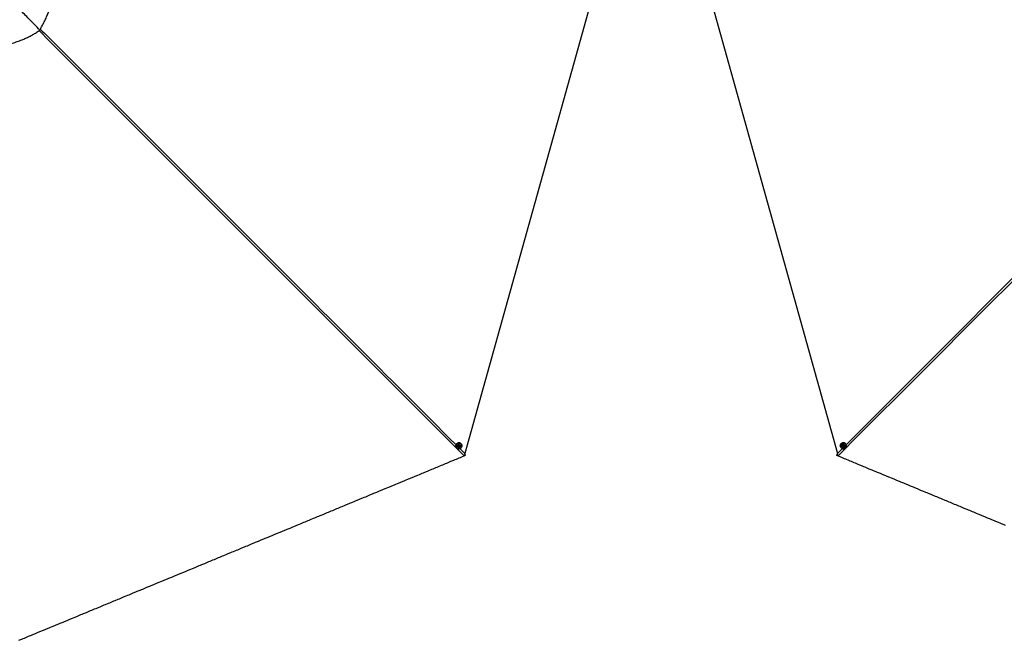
# Paper-space layout '4M DUO Surface plate' of a CAD drawing. Header units: millimetres. Extents: x 20 to 26560, y 40 to 17993.
# Tile 48 of 87: x 5538 to 11090, y 9393 to 12892. Entities that reach past the tile are written whole.
import ezdxf

# ---------------------------------------------------------------- set-up
doc = ezdxf.new("R2010")
doc.units = ezdxf.units.MM

psp = doc.layouts.new('4M DUO Surface plate')

# ---------------------------------------------------------------- linework, layer by layer
at = {"color": 7, "linetype": 'Continuous', "lineweight": 25, "ltscale": 2}
for p, q in [((8816.15, 13196.65), (8047.56, 10446.52)), ((9380.77, 13196.65), (10149.36, 10446.52)), ((5650.6, 12833.72), (5650.56, 12833.76)), ((8021.46, 10495.92), (8021.35, 10496.03)), ((8026.89, 10501.8), (8026.1, 10502.6)), ((10170.82, 10502.6), (10170.03, 10501.8)), ((10175.57, 10496.03), (10175.46, 10495.92)), ((8001.4, 10477.79), (8002.2, 10477)), ((8007.94, 10482.57), (8008.05, 10482.46)), ((8012.82, 10489.04), (8015.45, 10491.3)), ((8013.31, 10485.76), (8012.82, 10489.04)), ((8014.09, 10486.02), (8013.23, 10486.31)), ((8016.43, 10484.74), (8013.31, 10485.76)), ((8015.65, 10485.51), (8014.09, 10486.02)), ((8015.45, 10491.3), (8018.57, 10490.27)), ((8016.97, 10486.64), (8015.65, 10485.51)), ((8015.65, 10485.51), (8016.43, 10484.74)), ((8019.06, 10486.99), (8016.43, 10484.74)), ((8018.28, 10487.76), (8016.97, 10486.64)), ((8017.87, 10490.5), (8018.03, 10489.4)), ((8018.03, 10489.4), (8018.28, 10487.76)), ((8018.28, 10487.76), (8019.06, 10486.99)), ((8018.57, 10490.27), (8019.06, 10486.99)), ((8047.56, 10446.52), (8046.37, 10442.52)), ((10150.55, 10442.52), (10149.36, 10446.52)), ((10177.7, 10487.52), (10178.73, 10490.64)), ((10178.48, 10488.3), (10177.7, 10487.52)), ((10179.96, 10484.89), (10177.7, 10487.52)), ((10178.48, 10488.3), (10178.99, 10489.86)), ((10179.61, 10486.98), (10178.48, 10488.3)), ((10178.73, 10490.64), (10182.01, 10491.14)), ((10178.99, 10489.86), (10179.28, 10490.73)), ((10180.74, 10485.67), (10179.61, 10486.98)), ((10180.74, 10485.67), (10179.96, 10484.89)), ((10183.24, 10485.39), (10179.96, 10484.89)), ((10182.38, 10485.92), (10180.74, 10485.67)), ((10182.01, 10491.14), (10184.26, 10488.51)), ((10183.46, 10486.08), (10182.38, 10485.92)), ((10184.26, 10488.51), (10183.24, 10485.39)), ((10188.87, 10482.46), (10188.98, 10482.57)), ((10194.72, 10477), (10195.52, 10477.79))]:
    psp.add_line(p, q, dxfattribs=at)
at = {"color": 8, "linetype": 'Continuous', "lineweight": 25, "ltscale": 2}
for p, q in [((8020.19, 10473.89), (8047.56, 10446.52)), ((10149.36, 10446.52), (10176.78, 10473.94))]:
    psp.add_line(p, q, dxfattribs=at)
at = {"color": 8, "linetype": 'Continuous', "lineweight": 25, "ltscale": 2, "flags": 128}
for points in [[(8044.4, 10433.18), (7654.66, 10822.93), (7264.92, 11212.68), (6875.19, 11602.43), (6485.45, 11992.18), (6095.73, 12381.94), (5706.05, 12771.73), (5646.82, 12831.07)], [(10198.62, 10495.78), (11674.55, 11971.64), (11874.28, 12171.35), (12074.02, 12371.05), (12273.77, 12570.74), (12473.54, 12770.41), (12543.49, 12840.29)]]:
    psp.add_lwpolyline(points, dxfattribs=at)
at = {"color": 7, "linetype": 'Continuous', "lineweight": 25, "ltscale": 2, "flags": 128}
for points in [[(8026.12, 10502.57), (8023.54, 10504.65), (8020.56, 10506.14), (8017.29, 10506.97), (8013.88, 10507.12), (8010.47, 10506.57), (8007.19, 10505.36), (8004.18, 10503.52), (8001.56, 10501.14), (7999.44, 10498.31), (7997.9, 10495.15), (7997.02, 10491.78), (7996.82, 10488.35), (7997.31, 10485), (7998.48, 10481.86), (8000.27, 10479.06), (8001.4, 10477.79)], [(8026.92, 10501.77), (8029, 10499.19), (8030.49, 10496.2), (8031.32, 10492.94), (8031.47, 10489.53), (8030.92, 10486.11), (8029.71, 10482.83), (8027.87, 10479.82), (8025.49, 10477.2), (8022.66, 10475.08), (8019.5, 10473.55), (8016.13, 10472.66), (8012.7, 10472.46), (8009.35, 10472.96), (8006.21, 10474.12), (8003.41, 10475.92), (8001.07, 10478.26), (7999.27, 10481.06), (7998.11, 10484.2), (7997.61, 10487.56), (7997.82, 10490.99), (7998.7, 10494.35), (8000.23, 10497.52), (8002.35, 10500.35), (8004.97, 10502.73), (8007.99, 10504.57), (8011.26, 10505.78), (8014.68, 10506.33), (8018.09, 10506.18), (8021.35, 10505.34), (8024.34, 10503.85), (8026.92, 10501.77)], [(8026.74, 10501.39), (8024.21, 10503.42), (8021.3, 10504.88), (8018.11, 10505.69), (8014.78, 10505.84), (8011.44, 10505.31), (8008.23, 10504.12), (8005.29, 10502.33), (8002.73, 10500), (8000.66, 10497.23), (7999.16, 10494.14), (7998.3, 10490.85), (7998.1, 10487.5), (7998.58, 10484.22), (7999.72, 10481.15), (8001.47, 10478.42), (8003.76, 10476.13), (8006.5, 10474.37), (8009.57, 10473.23), (8012.84, 10472.75), (8016.19, 10472.95), (8019.48, 10473.81), (8022.57, 10475.31), (8025.34, 10477.38), (8027.66, 10479.94), (8029.46, 10482.88), (8030.65, 10486.09), (8031.18, 10489.42), (8031.04, 10492.76), (8030.22, 10495.95), (8028.77, 10498.87), (8026.74, 10501.39)], [(8020.48, 10482.37), (8022.21, 10484.29), (8023.39, 10486.58), (8023.93, 10489.06), (8023.79, 10491.54), (8022.98, 10493.86), (8021.56, 10495.82), (8019.63, 10497.3), (8017.35, 10498.17), (8014.87, 10498.38), (8012.38, 10497.91), (8010.07, 10496.79), (8008.11, 10495.1), (8006.64, 10492.98), (8005.77, 10490.58), (8005.57, 10488.07), (8006.05, 10485.65), (8007.18, 10483.49), (8008.86, 10481.75), (8010.99, 10480.57), (8013.39, 10480.02), (8015.9, 10480.15), (8018.32, 10480.96), (8020.48, 10482.37)], [(10194.75, 10477.03), (10192.16, 10474.95), (10189.18, 10473.46), (10185.91, 10472.62), (10182.5, 10472.48), (10179.09, 10473.02), (10175.81, 10474.24), (10172.8, 10476.07), (10170.18, 10478.45), (10168.06, 10481.28), (10166.53, 10484.45), (10165.64, 10487.81), (10165.44, 10491.24), (10165.93, 10494.6), (10167.1, 10497.74), (10168.89, 10500.54), (10171.23, 10502.88), (10174.03, 10504.68), (10177.17, 10505.84), (10180.53, 10506.34), (10183.96, 10506.14), (10187.32, 10505.25), (10190.48, 10503.72), (10193.31, 10501.6), (10195.69, 10498.98), (10197.53, 10495.97), (10198.75, 10492.69), (10199.29, 10489.27), (10199.15, 10485.86), (10198.31, 10482.6), (10196.83, 10479.61), (10194.75, 10477.03)], [(10194.37, 10477.21), (10196.4, 10479.74), (10197.85, 10482.65), (10198.66, 10485.85), (10198.81, 10489.18), (10198.27, 10492.52), (10197.09, 10495.72), (10195.29, 10498.66), (10192.96, 10501.22), (10190.2, 10503.29), (10187.11, 10504.79), (10183.82, 10505.66), (10180.47, 10505.85), (10177.19, 10505.37), (10174.12, 10504.23), (10171.39, 10502.48), (10169.1, 10500.18), (10167.35, 10497.45), (10166.21, 10494.38), (10165.73, 10491.1), (10165.92, 10487.75), (10166.79, 10484.46), (10168.29, 10481.37), (10170.36, 10478.6), (10172.92, 10476.28), (10175.86, 10474.48), (10179.07, 10473.3), (10182.4, 10472.76), (10185.73, 10472.91), (10188.92, 10473.72), (10191.84, 10475.18), (10194.37, 10477.21)], [(10195.54, 10477.82), (10197.62, 10480.41), (10199.11, 10483.39), (10199.94, 10486.66), (10200.09, 10490.07), (10199.54, 10493.48), (10198.33, 10496.76), (10196.49, 10499.77), (10194.11, 10502.39), (10191.28, 10504.51), (10188.12, 10506.05), (10184.75, 10506.93), (10181.32, 10507.13), (10177.97, 10506.64), (10174.83, 10505.47), (10172.03, 10503.68), (10170.82, 10502.6)], [(10175.35, 10483.47), (10177.27, 10481.74), (10179.55, 10480.56), (10182.03, 10480.02), (10184.52, 10480.16), (10186.83, 10480.97), (10188.8, 10482.39), (10190.27, 10484.32), (10191.14, 10486.6), (10191.35, 10489.08), (10190.88, 10491.57), (10189.76, 10493.88), (10188.07, 10495.84), (10185.95, 10497.31), (10183.55, 10498.18), (10181.04, 10498.38), (10178.62, 10497.9), (10176.46, 10496.77), (10174.72, 10495.08), (10173.54, 10492.96), (10172.99, 10490.55), (10173.13, 10488.05), (10173.93, 10485.63), (10175.35, 10483.47)], [(8018.8, 10484.61), (8019.96, 10486.05), (8020.51, 10487.79), (8020.36, 10489.57), (8019.54, 10491.11), (8018.17, 10492.18), (8016.46, 10492.61), (8014.68, 10492.35), (8013.08, 10491.42), (8011.92, 10489.98), (8011.37, 10488.24), (8011.51, 10486.46), (8012.33, 10484.92), (8013.7, 10483.86), (8015.41, 10483.42), (8017.2, 10483.68), (8018.8, 10484.61)], [(8052.01, 10437.12), (8049.05, 10440.08), (8046.08, 10443.04)], [(8046.37, 10442.52), (8049.16, 10439.73), (8052.17, 10436.71)], [(10144.75, 10436.71), (10147.53, 10439.5), (10150.55, 10442.52)], [(10150.84, 10443.04), (10147.88, 10440.08), (10144.91, 10437.12)], [(10177.58, 10485.15), (10179.02, 10483.99), (10180.76, 10483.44), (10182.54, 10483.59), (10184.07, 10484.41), (10185.14, 10485.78), (10185.58, 10487.49), (10185.31, 10489.28), (10184.39, 10490.88), (10182.95, 10492.04), (10181.21, 10492.59), (10179.43, 10492.44), (10177.89, 10491.62), (10176.82, 10490.25), (10176.39, 10488.54), (10176.65, 10486.75), (10177.58, 10485.15)], [(5533.59, 9393.17), (5549.11, 9399.6), (5556.87, 9402.81), (5564.62, 9406.02), (5580.14, 9412.45), (5587.9, 9415.67), (5603.42, 9422.09), (5611.18, 9425.31), (5626.69, 9431.73), (5634.45, 9434.95), (5642.21, 9438.16), (5657.73, 9444.59), (5665.49, 9447.8), (5681.01, 9454.23), (5688.76, 9457.44), (5704.28, 9463.87), (5712.04, 9467.09), (5719.8, 9470.3), (5735.32, 9476.73), (5743.08, 9479.94), (5758.59, 9486.37), (5766.35, 9489.58), (5781.87, 9496.01), (5789.63, 9499.22), (5805.15, 9505.65), (5812.9, 9508.87), (5820.66, 9512.08), (5836.18, 9518.51), (5843.94, 9521.72), (5859.46, 9528.15), (5867.22, 9531.36), (5882.73, 9537.79), (5890.49, 9541), (5898.25, 9544.22), (5913.77, 9550.65), (5921.53, 9553.86), (5937.04, 9560.29), (5944.8, 9563.5), (5960.32, 9569.93), (5968.08, 9573.14), (5975.84, 9576.36), (5991.36, 9582.78), (5999.12, 9586), (6014.63, 9592.42), (6022.39, 9595.64), (6037.91, 9602.07), (6045.67, 9605.28), (6053.43, 9608.49), (6068.94, 9614.92), (6076.7, 9618.13), (6092.22, 9624.56), (6099.98, 9627.78), (6115.5, 9634.2), (6123.26, 9637.42), (6138.77, 9643.85), (6146.53, 9647.06), (6154.29, 9650.27), (6169.81, 9656.7), (6177.57, 9659.91), (6193.08, 9666.34), (6200.84, 9669.56), (6216.36, 9675.98), (6224.12, 9679.2), (6231.88, 9682.41), (6247.4, 9688.84), (6255.15, 9692.05), (6270.67, 9698.48), (6278.43, 9701.69), (6293.95, 9708.12), (6301.71, 9711.34), (6309.47, 9714.55), (6324.98, 9720.98), (6332.74, 9724.19), (6348.26, 9730.62), (6356.02, 9733.83), (6371.54, 9740.26), (6379.29, 9743.47), (6394.81, 9749.9), (6402.57, 9753.11), (6410.33, 9756.33), (6425.85, 9762.76), (6433.61, 9765.97), (6449.12, 9772.4), (6456.88, 9775.61), (6472.4, 9782.04), (6480.16, 9785.25), (6487.92, 9788.47), (6503.43, 9794.89), (6511.19, 9798.11), (6526.71, 9804.54), (6534.47, 9807.75), (6549.99, 9814.18), (6557.75, 9817.39), (6565.5, 9820.6), (6581.02, 9827.03), (6588.78, 9830.25), (6604.3, 9836.67), (6612.06, 9839.89), (6627.57, 9846.31), (6635.33, 9849.53), (6643.09, 9852.74), (6658.61, 9859.17), (6666.37, 9862.38), (6681.89, 9868.81), (6689.65, 9872.02), (6705.16, 9878.45), (6712.92, 9881.67), (6728.44, 9888.09), (6736.2, 9891.31), (6743.96, 9894.52), (6759.47, 9900.95), (6767.23, 9904.16), (6782.75, 9910.59), (6790.51, 9913.8), (6806.03, 9920.23), (6813.79, 9923.45), (6821.54, 9926.66), (6837.06, 9933.09), (6844.82, 9936.3), (6860.34, 9942.73), (6868.1, 9945.94), (6883.61, 9952.37), (6891.37, 9955.58), (6899.13, 9958.8), (6914.65, 9965.22), (6922.41, 9968.44), (6937.93, 9974.87), (6945.68, 9978.08), (6961.2, 9984.51), (6968.96, 9987.72), (6976.72, 9990.93), (6992.24, 9997.36), (7000, 10000.58), (7015.51, 10007), (7023.27, 10010.22), (7038.79, 10016.64), (7046.55, 10019.86), (7062.07, 10026.29), (7069.82, 10029.5), (7077.58, 10032.71), (7093.1, 10039.14), (7100.86, 10042.35), (7116.38, 10048.78), (7124.14, 10052), (7139.65, 10058.42), (7147.41, 10061.64), (7155.17, 10064.85), (7170.69, 10071.28), (7178.45, 10074.49), (7193.97, 10080.92), (7201.72, 10084.13), (7217.24, 10090.56), (7225, 10093.78), (7232.76, 10096.99), (7248.28, 10103.42), (7256.04, 10106.63), (7271.55, 10113.06), (7279.31, 10116.27), (7294.83, 10122.7), (7302.59, 10125.91), (7318.11, 10132.34), (7325.86, 10135.55), (7333.62, 10138.77), (7349.14, 10145.2), (7356.9, 10148.41), (7372.42, 10154.84), (7380.18, 10158.05), (7395.69, 10164.48), (7403.45, 10167.69), (7411.21, 10170.91), (7426.73, 10177.33), (7434.49, 10180.55), (7450, 10186.97), (7457.76, 10190.19), (7473.28, 10196.62), (7481.04, 10199.83), (7488.8, 10203.04), (7504.32, 10209.47), (7512.08, 10212.68), (7527.59, 10219.11), (7535.35, 10222.33), (7550.87, 10228.75), (7558.63, 10231.97), (7566.39, 10235.18), (7581.9, 10241.61), (7589.66, 10244.82), (7605.18, 10251.25), (7612.94, 10254.46), (7628.46, 10260.89), (7636.22, 10264.1), (7651.73, 10270.53), (7659.49, 10273.75), (7667.25, 10276.96), (7682.77, 10283.39), (7690.53, 10286.6), (7706.04, 10293.03), (7713.8, 10296.24), (7729.32, 10302.67), (7737.08, 10305.88), (7744.84, 10309.1), (7760.36, 10315.53), (7768.11, 10318.74), (7783.63, 10325.17), (7791.39, 10328.38), (7806.91, 10334.81), (7814.67, 10338.02), (7822.43, 10341.24), (7837.94, 10347.66), (7845.7, 10350.88), (7861.22, 10357.3), (7868.98, 10360.52), (7884.5, 10366.95), (7892.26, 10370.16), (7900.01, 10373.37), (7915.53, 10379.8), (7923.29, 10383.01), (7938.81, 10389.44), (7946.57, 10392.66), (7962.08, 10399.08), (7969.84, 10402.3), (7985.36, 10408.72), (7993.12, 10411.94), (8000.88, 10415.15), (8016.4, 10421.58), (8024.15, 10424.79), (8034.28, 10428.99), (8044.4, 10433.18)], [(10152.52, 10433.18), (10156.4, 10431.57), (10171.92, 10425.15), (10187.43, 10418.72), (10195.19, 10415.5), (10210.71, 10409.08), (10218.47, 10405.86), (10226.23, 10402.65), (10241.74, 10396.22), (10249.5, 10393.01), (10265.02, 10386.58), (10272.78, 10383.37), (10288.3, 10376.94), (10296.06, 10373.73), (10303.81, 10370.51), (10319.33, 10364.08), (10327.09, 10360.87), (10342.61, 10354.44), (10350.37, 10351.23), (10365.89, 10344.8), (10373.64, 10341.59), (10389.16, 10335.16), (10396.92, 10331.95), (10404.68, 10328.73), (10420.2, 10322.31), (10427.96, 10319.09), (10443.47, 10312.66), (10451.23, 10309.45), (10466.75, 10303.02), (10474.51, 10299.81), (10482.27, 10296.6), (10497.78, 10290.17), (10505.54, 10286.95), (10521.06, 10280.53), (10528.82, 10277.31), (10544.34, 10270.88), (10552.1, 10267.67), (10559.85, 10264.46), (10575.37, 10258.03), (10583.13, 10254.82), (10598.65, 10248.39), (10606.41, 10245.17), (10621.92, 10238.75), (10629.68, 10235.53), (10645.2, 10229.11), (10652.96, 10225.89), (10660.72, 10222.68), (10676.24, 10216.25), (10684, 10213.04), (10699.51, 10206.61), (10707.27, 10203.4), (10722.79, 10196.97), (10730.55, 10193.75), (10738.31, 10190.54), (10753.82, 10184.11), (10761.58, 10180.9), (10777.1, 10174.47), (10784.86, 10171.26), (10800.38, 10164.83), (10808.14, 10161.62), (10815.89, 10158.4), (10831.41, 10151.98), (10839.17, 10148.76), (10854.69, 10142.33), (10862.45, 10139.12), (10877.96, 10132.69), (10885.72, 10129.48), (10893.48, 10126.27), (10909, 10119.84), (10916.76, 10116.62), (10932.28, 10110.2), (10940.03, 10106.98), (10955.55, 10100.56), (10963.31, 10097.34), (10978.83, 10090.91), (10986.59, 10087.7), (10994.35, 10084.49), (11009.86, 10078.06), (11017.62, 10074.85), (11033.14, 10068.42), (11040.9, 10065.2), (11056.42, 10058.78), (11064.18, 10055.56), (11071.93, 10052.35), (11087.45, 10045.92), (11095.21, 10042.71)]]:
    psp.add_lwpolyline(points, dxfattribs=at)
at = {"color": 7, "linetype": 'Continuous', "lineweight": 25, "ltscale": 4}
for centre, radius, start, end in [((8014.92, 10488.55), 2.66, 229.64022, 251.91499), ((8014.98, 10488.89), 3, 252.7448, 311.38823), ((8014.99, 10488.99), 3.08, 310.08099, 7.70511), ((8015.36, 10489.01), 2.7, 8.3306, 36.15064), ((10181.86, 10488.97), 3, 162.77785, 221.37856), ((10181.53, 10489.03), 2.67, 139.53867, 161.92269), ((10181.96, 10488.96), 3.07, 220.06892, 277.72939), ((10181.98, 10488.59), 2.7, 278.36153, 306.00383)]:
    psp.add_arc(centre, radius, start, end, dxfattribs=at)
at = {"color": 7, "linetype": 'Continuous', "lineweight": 25, "ltscale": 2}
for points, knots in [([(5650.56, 12833.76), (5654.16, 12839.92), (5661.32, 12852.14), (5671.42, 12871.14), (5681.51, 12891.48), (5691.46, 12913.28), (5701.62, 12937.57), (5711.39, 12963.18), (5720.73, 12990.08), (5729.3, 13017.14), (5738.76, 13049.73), (5748.68, 13087.81), (5758.81, 13131.28), (5768.03, 13174.48), (5776.66, 13217.22), (5782.31, 13245.59), (5785.11, 13259.63)], [0, 0, 0, 0, 0.04941207, 0.09809341, 0.1462096, 0.20238475, 0.25816945, 0.32126056, 0.38417958, 0.44700851, 0.50976089, 0.60991035, 0.70947139, 0.80798946, 0.9049706, 1, 1, 1, 1]), ([(5650.56, 12833.76), (5630.55, 12854.58), (5592.96, 12893.69), (5555.24, 12931.96), (5537.6, 12949.86)], [0, 0, 0, 0, 0.5323414, 1, 1, 1, 1]), ([(5225.57, 12660.86), (5233.19, 12665.36), (5248.34, 12674.29), (5271.99, 12686.01), (5295.94, 12696.55), (5320.22, 12705.99), (5347.27, 12715.44), (5377.09, 12724.84), (5409.6, 12734.32), (5440.51, 12743.07), (5469.68, 12751.5), (5497.03, 12759.85), (5524.07, 12768.87), (5548.92, 12778.16), (5571.58, 12787.72), (5592.12, 12797.46), (5612.21, 12808.29), (5631.89, 12820.24), (5644.32, 12829.2), (5650.6, 12833.72)], [0, 0, 0, 0, 0.0579399, 0.1150263, 0.1715951, 0.227887, 0.2840578, 0.357541, 0.4309539, 0.5042128, 0.5664349, 0.628389, 0.6900522, 0.7514739, 0.8005378, 0.8496841, 0.8991157, 0.9491055, 1, 1, 1, 1]), ([(8052.17, 10436.71), (8050.93, 10436.11), (8048.39, 10434.87), (8045.75, 10433.75), (8044.4, 10433.18)], [0, 0, 0, 0, 0.4896952, 1, 1, 1, 1]), ([(8052.01, 10437.12), (8052.03, 10437.06), (8052.09, 10436.93), (8052.14, 10436.79), (8052.17, 10436.71)], [0, 0, 0, 0, 0.4193022, 1, 1, 1, 1]), ([(10144.91, 10437.12), (10144.89, 10437.06), (10144.83, 10436.93), (10144.78, 10436.79), (10144.75, 10436.71)], [0, 0, 0, 0, 0.4193096, 1, 1, 1, 1]), ([(10152.52, 10433.18), (10151.23, 10433.73), (10148.59, 10434.85), (10146.04, 10436.08), (10144.75, 10436.71)], [0, 0, 0, 0, 0.4896804, 1, 1, 1, 1])]:
    psp.add_open_spline(points, degree=3, knots=knots, dxfattribs=at)
at = {"color": 8, "linetype": 'Continuous', "lineweight": 25, "ltscale": 2}
for points, knots in [([(5653.99, 12839.73), (5713.45, 12780.32), (5857.67, 12636.23), (6086.58, 12407.36), (6340.8, 12153.19), (6595, 11899.02), (7147.49, 11346.57), (7615.23, 10878.84), (7998.25, 10495.84)], [0, 0, 0, 0, 0.07606189, 0.18450171, 0.29294151, 0.4013813, 0.50982108, 1, 1, 1, 1]), ([(12550.68, 12831.65), (12530.74, 12811.68), (12381.05, 12661.68), (12101.15, 12381.97), (11711.48, 11992.17), (11321.73, 11602.43), (10932, 11212.68), (10542.26, 10822.93), (10282.43, 10563.1), (10152.52, 10433.18)], [0, 0, 0, 0, 0.02496578, 0.18747126, 0.34997698, 0.51248275, 0.67498852, 0.83749426, 1, 1, 1, 1])]:
    psp.add_open_spline(points, degree=3, knots=knots, dxfattribs=at)

doc.saveas('drawing.dxf')
